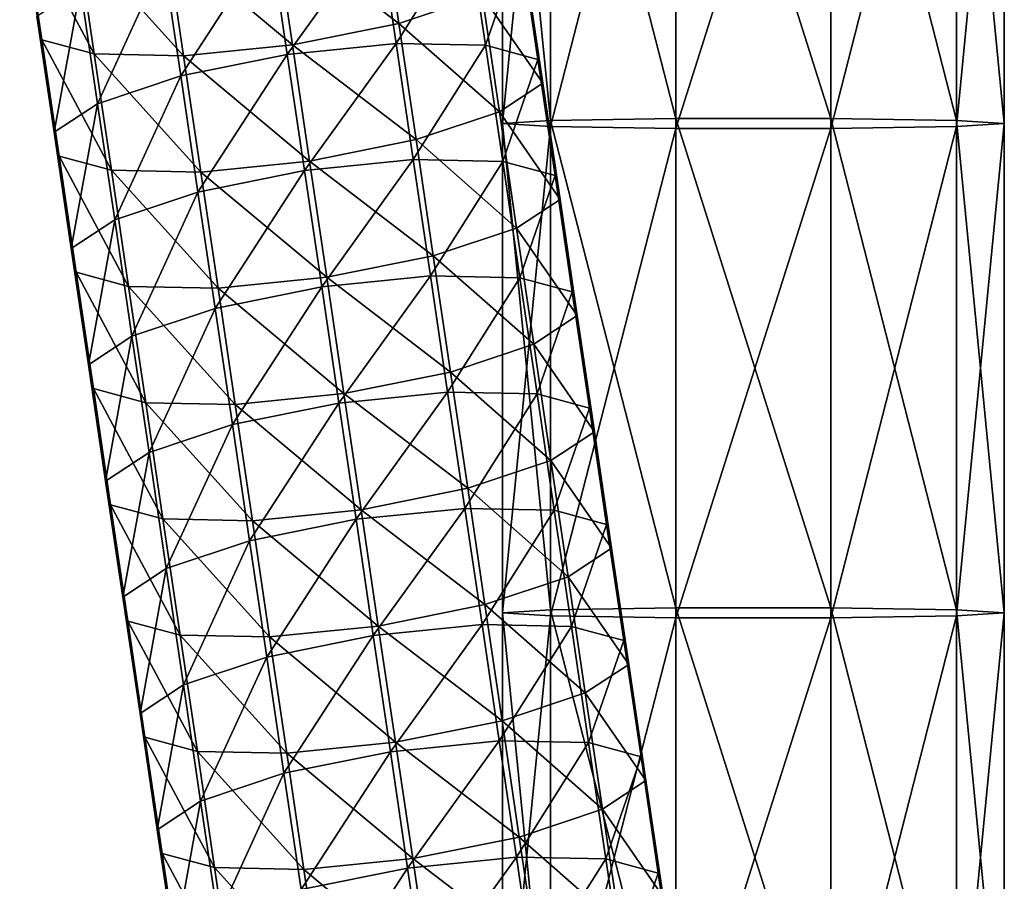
# Model space of a CAD drawing. Header units: millimetres. Extents: x -280 to 280, y 0 to 824.
# Tile 9 of 185: x 177 to 255, y 69 to 137. Entities that reach past the tile are written whole.
import ezdxf

# ---------------------------------------------------------------- set-up
doc = ezdxf.new("R2010")
doc.units = ezdxf.units.MM
doc.header["$LTSCALE"] = 101.851852
for name, color, linetype in [('13', 7, 'CONTINUOUS'), ('14', 7, 'CONTINUOUS'), ('26', 7, 'CONTINUOUS'), ('27', 7, 'CONTINUOUS')]:
    doc.layers.add(name, color=color, linetype=linetype)

msp = doc.modelspace()

# ---------------------------------------------------------------- linework, layer by layer
at = {"layer": '13', "linetype": 'Continuous'}
for points in [[(215, 167.972, -3.5), (218.82, 167.727, -15.253), (215, 128.977, -2.688), (215, 167.972, -3.5)], [(251.181, 167.727, -15.252), (255, 167.972, -3.499), (251.181, 128.732, -14.44), (251.181, 167.727, -15.252)], [(255, 167.972, -3.499), (255, 128.977, -2.686), (251.181, 128.732, -14.44), (255, 167.972, -3.499)], [(215, 128.977, -2.688), (218.82, 167.727, -15.253), (218.82, 128.732, -14.441), (215, 128.977, -2.688)], [(218.82, 167.727, -15.253), (228.82, 167.576, -22.517), (218.82, 128.732, -14.441), (218.82, 167.727, -15.253)], [(218.82, 128.732, -14.441), (228.82, 167.576, -22.517), (228.82, 128.581, -21.704), (218.82, 128.732, -14.441)], [(228.82, 167.576, -22.517), (241.181, 167.576, -22.516), (228.82, 128.581, -21.704), (228.82, 167.576, -22.517)], [(228.82, 128.581, -21.704), (241.181, 167.576, -22.516), (241.181, 128.581, -21.704), (228.82, 128.581, -21.704)], [(241.181, 167.576, -22.516), (251.181, 167.727, -15.252), (241.181, 128.581, -21.704), (241.181, 167.576, -22.516)], [(241.181, 128.581, -21.704), (251.181, 167.727, -15.252), (251.181, 128.732, -14.44), (241.181, 128.581, -21.704)], [(215, 128.977, -2.688), (218.82, 128.732, -14.441), (215, 89.982, -1.875), (215, 128.977, -2.688)], [(215, 89.982, -1.875), (218.82, 128.732, -14.441), (218.82, 89.737, -13.628), (215, 89.982, -1.875)], [(218.82, 128.732, -14.441), (228.82, 128.581, -21.704), (218.82, 89.737, -13.628), (218.82, 128.732, -14.441)], [(241.181, 128.581, -21.704), (251.181, 128.732, -14.44), (241.181, 89.585, -20.891), (241.181, 128.581, -21.704)], [(241.181, 89.585, -20.891), (251.181, 128.732, -14.44), (251.181, 89.737, -13.627), (241.181, 89.585, -20.891)], [(251.181, 128.732, -14.44), (255, 128.977, -2.686), (251.181, 89.737, -13.627), (251.181, 128.732, -14.44)], [(255, 128.977, -2.686), (255, 89.982, -1.874), (251.181, 89.737, -13.627), (255, 128.977, -2.686)], [(218.82, 89.737, -13.628), (228.82, 128.581, -21.704), (228.82, 89.585, -20.892), (218.82, 89.737, -13.628)], [(228.82, 128.581, -21.704), (241.181, 128.581, -21.704), (228.82, 89.585, -20.892), (228.82, 128.581, -21.704)], [(228.82, 89.585, -20.892), (241.181, 128.581, -21.704), (241.181, 89.585, -20.891), (228.82, 89.585, -20.892)], [(215, 50.986, -1.063), (215, 89.982, -1.875), (218.82, 89.737, -13.628), (215, 50.986, -1.063)], [(218.82, 50.741, -12.816), (215, 50.986, -1.063), (218.82, 89.737, -13.628), (218.82, 50.741, -12.816)], [(218.82, 50.741, -12.816), (218.82, 89.737, -13.628), (228.82, 89.585, -20.892), (218.82, 50.741, -12.816)], [(228.82, 50.59, -20.079), (218.82, 50.741, -12.816), (228.82, 89.585, -20.892), (228.82, 50.59, -20.079)], [(241.181, 50.59, -20.079), (228.82, 50.59, -20.079), (241.181, 89.585, -20.891), (241.181, 50.59, -20.079)], [(228.82, 50.59, -20.079), (228.82, 89.585, -20.892), (241.181, 89.585, -20.891), (228.82, 50.59, -20.079)], [(251.181, 50.741, -12.815), (241.181, 50.59, -20.079), (251.181, 89.737, -13.627), (251.181, 50.741, -12.815)], [(241.181, 50.59, -20.079), (241.181, 89.585, -20.891), (251.181, 89.737, -13.627), (241.181, 50.59, -20.079)], [(255, 50.986, -1.062), (251.181, 50.741, -12.815), (255, 89.982, -1.874), (255, 50.986, -1.062)], [(255, 89.982, -1.874), (251.181, 50.741, -12.815), (251.181, 89.737, -13.627), (255, 89.982, -1.874)]]:
    msp.add_3dface(points, dxfattribs=at)
at = {"layer": '14', "linetype": 'Continuous'}
for points in [[(218.819, 168.217, 8.253), (215, 167.972, -3.5), (218.819, 129.222, 9.066), (218.819, 168.217, 8.253)], [(215, 167.972, -3.5), (215, 128.977, -2.688), (218.819, 129.222, 9.066), (215, 167.972, -3.5)], [(228.819, 168.368, 15.517), (218.819, 168.217, 8.253), (228.819, 129.373, 16.33), (228.819, 168.368, 15.517)], [(228.819, 129.373, 16.33), (218.819, 168.217, 8.253), (218.819, 129.222, 9.066), (228.819, 129.373, 16.33)], [(241.18, 168.368, 15.518), (228.819, 168.368, 15.517), (241.18, 129.373, 16.33), (241.18, 168.368, 15.518)], [(241.18, 129.373, 16.33), (228.819, 168.368, 15.517), (228.819, 129.373, 16.33), (241.18, 129.373, 16.33)], [(251.18, 168.217, 8.254), (241.18, 168.368, 15.518), (251.18, 129.222, 9.067), (251.18, 168.217, 8.254)], [(251.18, 129.222, 9.067), (241.18, 168.368, 15.518), (241.18, 129.373, 16.33), (251.18, 129.222, 9.067)], [(255, 128.977, -2.686), (255, 167.972, -3.499), (251.18, 168.217, 8.254), (255, 128.977, -2.686)], [(255, 128.977, -2.686), (251.18, 168.217, 8.254), (251.18, 129.222, 9.067), (255, 128.977, -2.686)], [(218.819, 129.222, 9.066), (215, 128.977, -2.688), (218.819, 90.226, 9.878), (218.819, 129.222, 9.066)], [(215, 128.977, -2.688), (215, 89.982, -1.875), (218.819, 90.226, 9.878), (215, 128.977, -2.688)], [(228.819, 129.373, 16.33), (218.819, 129.222, 9.066), (228.819, 90.378, 17.142), (228.819, 129.373, 16.33)], [(228.819, 90.378, 17.142), (218.819, 129.222, 9.066), (218.819, 90.226, 9.878), (228.819, 90.378, 17.142)], [(241.18, 129.373, 16.33), (228.819, 129.373, 16.33), (241.18, 90.378, 17.143), (241.18, 129.373, 16.33)], [(241.18, 90.378, 17.143), (228.819, 129.373, 16.33), (228.819, 90.378, 17.142), (241.18, 90.378, 17.143)], [(251.18, 129.222, 9.067), (241.18, 129.373, 16.33), (251.18, 90.226, 9.879), (251.18, 129.222, 9.067)], [(251.18, 90.226, 9.879), (241.18, 129.373, 16.33), (241.18, 90.378, 17.143), (251.18, 90.226, 9.879)], [(255, 89.982, -1.874), (255, 128.977, -2.686), (251.18, 129.222, 9.067), (255, 89.982, -1.874)], [(255, 89.982, -1.874), (251.18, 129.222, 9.067), (251.18, 90.226, 9.879), (255, 89.982, -1.874)], [(228.819, 51.382, 17.955), (228.819, 90.378, 17.142), (218.819, 90.226, 9.878), (228.819, 51.382, 17.955)], [(228.819, 51.382, 17.955), (241.18, 51.382, 17.955), (228.819, 90.378, 17.142), (228.819, 51.382, 17.955)], [(241.18, 51.382, 17.955), (241.18, 90.378, 17.143), (228.819, 90.378, 17.142), (241.18, 51.382, 17.955)], [(241.18, 51.382, 17.955), (251.18, 51.231, 10.691), (241.18, 90.378, 17.143), (241.18, 51.382, 17.955)], [(251.18, 51.231, 10.691), (251.18, 90.226, 9.879), (241.18, 90.378, 17.143), (251.18, 51.231, 10.691)], [(215, 89.982, -1.875), (218.819, 51.231, 10.69), (218.819, 90.226, 9.878), (215, 89.982, -1.875)], [(215, 89.982, -1.875), (215, 50.986, -1.063), (218.819, 51.231, 10.69), (215, 89.982, -1.875)], [(218.819, 51.231, 10.69), (228.819, 51.382, 17.955), (218.819, 90.226, 9.878), (218.819, 51.231, 10.69)], [(255, 50.986, -1.062), (255, 89.982, -1.874), (251.18, 90.226, 9.879), (255, 50.986, -1.062)], [(251.18, 51.231, 10.691), (255, 50.986, -1.062), (251.18, 90.226, 9.879), (251.18, 51.231, 10.691)]]:
    msp.add_3dface(points, dxfattribs=at)
at = {"layer": '26', "linetype": 'Continuous'}
for points in [[(196.889, 144.517, -422.065), (206.751, 136.965, -426.187), (205.381, 146.231, -424.106), (196.889, 144.517, -422.065)], [(206.751, 136.965, -426.187), (213.386, 139.182, -431.691), (205.381, 146.231, -424.106), (206.751, 136.965, -426.187)], [(188.221, 143.645, -423.891), (198.259, 135.251, -424.146), (196.889, 144.517, -422.065), (188.221, 143.645, -423.891)], [(198.259, 135.251, -424.146), (206.751, 136.965, -426.187), (196.889, 144.517, -422.065), (198.259, 135.251, -424.146)], [(206.524, 135.364, -463.446), (205.154, 144.63, -461.365), (212.281, 144.486, -456.035), (206.524, 135.364, -463.446)], [(213.651, 135.221, -458.116), (206.524, 135.364, -463.446), (212.281, 144.486, -456.035), (213.651, 135.221, -458.116)], [(216.455, 143.356, -448.255), (213.651, 135.221, -458.116), (212.281, 144.486, -456.035), (216.455, 143.356, -448.255)], [(189.591, 134.38, -425.972), (198.259, 135.251, -424.146), (188.221, 143.645, -423.891), (189.591, 134.38, -425.972)], [(217.825, 134.091, -450.336), (213.651, 135.221, -458.116), (216.455, 143.356, -448.255), (217.825, 134.091, -450.336)], [(216.849, 141.463, -439.567), (217.825, 134.091, -450.336), (216.455, 143.356, -448.255), (216.849, 141.463, -439.567)], [(213.386, 139.182, -431.691), (218.219, 132.198, -441.648), (216.849, 141.463, -439.567), (213.386, 139.182, -431.691)], [(218.219, 132.198, -441.648), (217.825, 134.091, -450.336), (216.849, 141.463, -439.567), (218.219, 132.198, -441.648)], [(206.751, 136.965, -426.187), (214.756, 129.917, -433.772), (213.386, 139.182, -431.691), (206.751, 136.965, -426.187)], [(214.756, 129.917, -433.772), (218.219, 132.198, -441.648), (213.386, 139.182, -431.691), (214.756, 129.917, -433.772)], [(198.259, 135.251, -424.146), (208.121, 127.7, -428.268), (206.751, 136.965, -426.187), (198.259, 135.251, -424.146)], [(208.121, 127.7, -428.268), (214.756, 129.917, -433.772), (206.751, 136.965, -426.187), (208.121, 127.7, -428.268)], [(189.591, 134.38, -425.972), (199.629, 125.986, -426.227), (198.259, 135.251, -424.146), (189.591, 134.38, -425.972)], [(199.629, 125.986, -426.227), (208.121, 127.7, -428.268), (198.259, 135.251, -424.146), (199.629, 125.986, -426.227)], [(207.894, 126.099, -465.527), (206.524, 135.364, -463.446), (213.651, 135.221, -458.116), (207.894, 126.099, -465.527)], [(215.021, 125.955, -460.197), (207.894, 126.099, -465.527), (213.651, 135.221, -458.116), (215.021, 125.955, -460.197)], [(217.825, 134.091, -450.336), (215.021, 125.955, -460.197), (213.651, 135.221, -458.116), (217.825, 134.091, -450.336)], [(190.961, 125.114, -428.053), (199.629, 125.986, -426.227), (189.591, 134.38, -425.972), (190.961, 125.114, -428.053)], [(219.195, 124.825, -452.417), (215.021, 125.955, -460.197), (217.825, 134.091, -450.336), (219.195, 124.825, -452.417)], [(218.219, 132.198, -441.648), (219.195, 124.825, -452.417), (217.825, 134.091, -450.336), (218.219, 132.198, -441.648)], [(214.756, 129.917, -433.772), (219.589, 122.932, -443.729), (218.219, 132.198, -441.648), (214.756, 129.917, -433.772)], [(219.589, 122.932, -443.729), (219.195, 124.825, -452.417), (218.219, 132.198, -441.648), (219.589, 122.932, -443.729)], [(208.121, 127.7, -428.268), (216.126, 120.651, -435.853), (214.756, 129.917, -433.772), (208.121, 127.7, -428.268)], [(216.126, 120.651, -435.853), (219.589, 122.932, -443.729), (214.756, 129.917, -433.772), (216.126, 120.651, -435.853)], [(199.629, 125.986, -426.227), (209.491, 118.434, -430.349), (208.121, 127.7, -428.268), (199.629, 125.986, -426.227)], [(209.491, 118.434, -430.349), (216.126, 120.651, -435.853), (208.121, 127.7, -428.268), (209.491, 118.434, -430.349)], [(190.961, 125.114, -428.053), (200.999, 116.72, -428.308), (199.629, 125.986, -426.227), (190.961, 125.114, -428.053)], [(200.999, 116.72, -428.308), (209.491, 118.434, -430.349), (199.629, 125.986, -426.227), (200.999, 116.72, -428.308)], [(209.264, 116.833, -467.608), (207.894, 126.099, -465.527), (215.021, 125.955, -460.197), (209.264, 116.833, -467.608)], [(216.391, 116.69, -462.278), (209.264, 116.833, -467.608), (215.021, 125.955, -460.197), (216.391, 116.69, -462.278)], [(219.195, 124.825, -452.417), (216.391, 116.69, -462.278), (215.021, 125.955, -460.197), (219.195, 124.825, -452.417)], [(192.331, 115.848, -430.134), (200.999, 116.72, -428.308), (190.961, 125.114, -428.053), (192.331, 115.848, -430.134)], [(220.565, 115.56, -454.498), (216.391, 116.69, -462.278), (219.195, 124.825, -452.417), (220.565, 115.56, -454.498)], [(219.589, 122.932, -443.729), (220.565, 115.56, -454.498), (219.195, 124.825, -452.417), (219.589, 122.932, -443.729)], [(216.126, 120.651, -435.853), (220.959, 113.667, -445.81), (219.589, 122.932, -443.729), (216.126, 120.651, -435.853)], [(220.959, 113.667, -445.81), (220.565, 115.56, -454.498), (219.589, 122.932, -443.729), (220.959, 113.667, -445.81)], [(209.491, 118.434, -430.349), (217.496, 111.386, -437.934), (216.126, 120.651, -435.853), (209.491, 118.434, -430.349)], [(217.496, 111.386, -437.934), (220.959, 113.667, -445.81), (216.126, 120.651, -435.853), (217.496, 111.386, -437.934)], [(200.999, 116.72, -428.308), (210.861, 109.169, -432.43), (209.491, 118.434, -430.349), (200.999, 116.72, -428.308)], [(210.861, 109.169, -432.43), (217.496, 111.386, -437.934), (209.491, 118.434, -430.349), (210.861, 109.169, -432.43)], [(192.331, 115.848, -430.134), (202.369, 107.455, -430.389), (200.999, 116.72, -428.308), (192.331, 115.848, -430.134)], [(202.369, 107.455, -430.389), (210.861, 109.169, -432.43), (200.999, 116.72, -428.308), (202.369, 107.455, -430.389)], [(210.634, 107.568, -469.689), (209.264, 116.833, -467.608), (216.391, 116.69, -462.278), (210.634, 107.568, -469.689)], [(217.761, 107.424, -464.359), (210.634, 107.568, -469.689), (216.391, 116.69, -462.278), (217.761, 107.424, -464.359)], [(220.565, 115.56, -454.498), (217.761, 107.424, -464.359), (216.391, 116.69, -462.278), (220.565, 115.56, -454.498)], [(193.701, 106.583, -432.214), (202.369, 107.455, -430.389), (192.331, 115.848, -430.134), (193.701, 106.583, -432.214)], [(221.935, 106.294, -456.579), (217.761, 107.424, -464.359), (220.565, 115.56, -454.498), (221.935, 106.294, -456.579)], [(220.959, 113.667, -445.81), (221.935, 106.294, -456.579), (220.565, 115.56, -454.498), (220.959, 113.667, -445.81)], [(217.496, 111.386, -437.934), (222.329, 104.401, -447.891), (220.959, 113.667, -445.81), (217.496, 111.386, -437.934)], [(222.329, 104.401, -447.891), (221.935, 106.294, -456.579), (220.959, 113.667, -445.81), (222.329, 104.401, -447.891)], [(210.861, 109.169, -432.43), (218.866, 102.12, -440.015), (217.496, 111.386, -437.934), (210.861, 109.169, -432.43)], [(218.866, 102.12, -440.015), (222.329, 104.401, -447.891), (217.496, 111.386, -437.934), (218.866, 102.12, -440.015)], [(202.369, 107.455, -430.389), (212.231, 99.903, -434.511), (210.861, 109.169, -432.43), (202.369, 107.455, -430.389)], [(212.231, 99.903, -434.511), (218.866, 102.12, -440.015), (210.861, 109.169, -432.43), (212.231, 99.903, -434.511)], [(212.004, 98.302, -471.77), (210.634, 107.568, -469.689), (217.761, 107.424, -464.359), (212.004, 98.302, -471.77)], [(193.701, 106.583, -432.214), (203.739, 98.189, -432.47), (202.369, 107.455, -430.389), (193.701, 106.583, -432.214)], [(203.739, 98.189, -432.47), (212.231, 99.903, -434.511), (202.369, 107.455, -430.389), (203.739, 98.189, -432.47)], [(219.131, 98.159, -466.44), (212.004, 98.302, -471.77), (217.761, 107.424, -464.359), (219.131, 98.159, -466.44)], [(221.935, 106.294, -456.579), (219.131, 98.159, -466.44), (217.761, 107.424, -464.359), (221.935, 106.294, -456.579)], [(195.071, 97.317, -434.295), (203.739, 98.189, -432.47), (193.701, 106.583, -432.214), (195.071, 97.317, -434.295)], [(223.305, 97.028, -458.66), (219.131, 98.159, -466.44), (221.935, 106.294, -456.579), (223.305, 97.028, -458.66)], [(222.329, 104.401, -447.891), (223.305, 97.028, -458.66), (221.935, 106.294, -456.579), (222.329, 104.401, -447.891)], [(218.866, 102.12, -440.015), (223.699, 95.135, -449.972), (222.329, 104.401, -447.891), (218.866, 102.12, -440.015)], [(223.699, 95.135, -449.972), (223.305, 97.028, -458.66), (222.329, 104.401, -447.891), (223.699, 95.135, -449.972)], [(212.231, 99.903, -434.511), (220.236, 92.855, -442.096), (218.866, 102.12, -440.015), (212.231, 99.903, -434.511)], [(220.236, 92.855, -442.096), (223.699, 95.135, -449.972), (218.866, 102.12, -440.015), (220.236, 92.855, -442.096)], [(203.739, 98.189, -432.47), (213.601, 90.637, -436.592), (212.231, 99.903, -434.511), (203.739, 98.189, -432.47)], [(213.601, 90.637, -436.592), (220.236, 92.855, -442.096), (212.231, 99.903, -434.511), (213.601, 90.637, -436.592)], [(195.071, 97.317, -434.295), (205.109, 88.923, -434.551), (203.739, 98.189, -432.47), (195.071, 97.317, -434.295)], [(205.109, 88.923, -434.551), (213.601, 90.637, -436.592), (203.739, 98.189, -432.47), (205.109, 88.923, -434.551)], [(213.374, 89.036, -473.851), (212.004, 98.302, -471.77), (219.131, 98.159, -466.44), (213.374, 89.036, -473.851)], [(220.501, 88.893, -468.521), (213.374, 89.036, -473.851), (219.131, 98.159, -466.44), (220.501, 88.893, -468.521)], [(223.305, 97.028, -458.66), (220.501, 88.893, -468.521), (219.131, 98.159, -466.44), (223.305, 97.028, -458.66)], [(196.441, 88.052, -436.376), (205.109, 88.923, -434.551), (195.071, 97.317, -434.295), (196.441, 88.052, -436.376)], [(224.675, 87.763, -460.741), (220.501, 88.893, -468.521), (223.305, 97.028, -458.66), (224.675, 87.763, -460.741)], [(223.699, 95.135, -449.972), (224.675, 87.763, -460.741), (223.305, 97.028, -458.66), (223.699, 95.135, -449.972)], [(220.236, 92.855, -442.096), (225.069, 85.87, -452.053), (223.699, 95.135, -449.972), (220.236, 92.855, -442.096)], [(225.069, 85.87, -452.053), (224.675, 87.763, -460.741), (223.699, 95.135, -449.972), (225.069, 85.87, -452.053)], [(213.601, 90.637, -436.592), (221.606, 83.589, -444.177), (220.236, 92.855, -442.096), (213.601, 90.637, -436.592)], [(221.606, 83.589, -444.177), (225.069, 85.87, -452.053), (220.236, 92.855, -442.096), (221.606, 83.589, -444.177)], [(205.109, 88.923, -434.551), (214.971, 81.372, -438.673), (213.601, 90.637, -436.592), (205.109, 88.923, -434.551)], [(214.971, 81.372, -438.673), (221.606, 83.589, -444.177), (213.601, 90.637, -436.592), (214.971, 81.372, -438.673)], [(196.441, 88.052, -436.376), (206.479, 79.658, -436.632), (205.109, 88.923, -434.551), (196.441, 88.052, -436.376)], [(206.479, 79.658, -436.632), (214.971, 81.372, -438.673), (205.109, 88.923, -434.551), (206.479, 79.658, -436.632)], [(214.744, 79.771, -475.932), (213.374, 89.036, -473.851), (220.501, 88.893, -468.521), (214.744, 79.771, -475.932)], [(221.871, 79.627, -470.602), (214.744, 79.771, -475.932), (220.501, 88.893, -468.521), (221.871, 79.627, -470.602)], [(224.675, 87.763, -460.741), (221.871, 79.627, -470.602), (220.501, 88.893, -468.521), (224.675, 87.763, -460.741)], [(197.811, 78.786, -438.457), (206.479, 79.658, -436.632), (196.441, 88.052, -436.376), (197.811, 78.786, -438.457)], [(226.045, 78.497, -462.822), (221.871, 79.627, -470.602), (224.675, 87.763, -460.741), (226.045, 78.497, -462.822)], [(225.069, 85.87, -452.053), (226.045, 78.497, -462.822), (224.675, 87.763, -460.741), (225.069, 85.87, -452.053)], [(221.606, 83.589, -444.177), (226.439, 76.604, -454.133), (225.069, 85.87, -452.053), (221.606, 83.589, -444.177)], [(226.439, 76.604, -454.133), (226.045, 78.497, -462.822), (225.069, 85.87, -452.053), (226.439, 76.604, -454.133)], [(214.971, 81.372, -438.673), (222.976, 74.323, -446.258), (221.606, 83.589, -444.177), (214.971, 81.372, -438.673)], [(222.976, 74.323, -446.258), (226.439, 76.604, -454.133), (221.606, 83.589, -444.177), (222.976, 74.323, -446.258)], [(206.479, 79.658, -436.632), (216.341, 72.106, -440.754), (214.971, 81.372, -438.673), (206.479, 79.658, -436.632)], [(216.341, 72.106, -440.754), (222.976, 74.323, -446.258), (214.971, 81.372, -438.673), (216.341, 72.106, -440.754)], [(197.811, 78.786, -438.457), (207.849, 70.392, -438.713), (206.479, 79.658, -436.632), (197.811, 78.786, -438.457)], [(207.849, 70.392, -438.713), (216.341, 72.106, -440.754), (206.479, 79.658, -436.632), (207.849, 70.392, -438.713)], [(216.114, 70.505, -478.013), (214.744, 79.771, -475.932), (221.871, 79.627, -470.602), (216.114, 70.505, -478.013)], [(223.241, 70.362, -472.683), (216.114, 70.505, -478.013), (221.871, 79.627, -470.602), (223.241, 70.362, -472.683)], [(226.045, 78.497, -462.822), (223.241, 70.362, -472.683), (221.871, 79.627, -470.602), (226.045, 78.497, -462.822)], [(199.181, 69.521, -440.538), (207.849, 70.392, -438.713), (197.811, 78.786, -438.457), (199.181, 69.521, -440.538)], [(227.415, 69.232, -464.903), (223.241, 70.362, -472.683), (226.045, 78.497, -462.822), (227.415, 69.232, -464.903)], [(226.439, 76.604, -454.133), (227.415, 69.232, -464.903), (226.045, 78.497, -462.822), (226.439, 76.604, -454.133)], [(222.976, 74.323, -446.258), (227.809, 67.339, -456.214), (226.439, 76.604, -454.133), (222.976, 74.323, -446.258)], [(227.809, 67.339, -456.214), (227.415, 69.232, -464.903), (226.439, 76.604, -454.133), (227.809, 67.339, -456.214)], [(216.341, 72.106, -440.754), (224.346, 65.058, -448.339), (222.976, 74.323, -446.258), (216.341, 72.106, -440.754)], [(224.346, 65.058, -448.339), (227.809, 67.339, -456.214), (222.976, 74.323, -446.258), (224.346, 65.058, -448.339)], [(207.849, 70.392, -438.713), (217.711, 62.841, -442.835), (216.341, 72.106, -440.754), (207.849, 70.392, -438.713)], [(217.711, 62.841, -442.835), (224.346, 65.058, -448.339), (216.341, 72.106, -440.754), (217.711, 62.841, -442.835)], [(199.181, 69.521, -440.538), (209.219, 61.127, -440.794), (207.849, 70.392, -438.713), (199.181, 69.521, -440.538)], [(209.219, 61.127, -440.794), (217.711, 62.841, -442.835), (207.849, 70.392, -438.713), (209.219, 61.127, -440.794)], [(217.484, 61.24, -480.094), (216.114, 70.505, -478.013), (223.241, 70.362, -472.683), (217.484, 61.24, -480.094)], [(224.611, 61.096, -474.764), (217.484, 61.24, -480.094), (223.241, 70.362, -472.683), (224.611, 61.096, -474.764)], [(227.415, 69.232, -464.903), (224.611, 61.096, -474.764), (223.241, 70.362, -472.683), (227.415, 69.232, -464.903)], [(200.551, 60.255, -442.619), (209.219, 61.127, -440.794), (199.181, 69.521, -440.538), (200.551, 60.255, -442.619)], [(228.785, 59.966, -466.984), (224.611, 61.096, -474.764), (227.415, 69.232, -464.903), (228.785, 59.966, -466.984)], [(227.809, 67.339, -456.214), (228.785, 59.966, -466.984), (227.415, 69.232, -464.903), (227.809, 67.339, -456.214)]]:
    msp.add_3dface(points, dxfattribs=at)
at = {"layer": '27', "linetype": 'Continuous'}
for points in [[(177.896, 137.546, -447.77), (178.29, 135.653, -439.082), (176.526, 146.812, -445.689), (177.896, 137.546, -447.77)], [(176.526, 146.812, -445.689), (178.29, 135.653, -439.082), (176.92, 144.919, -437.001), (176.526, 146.812, -445.689)], [(178.29, 135.653, -439.082), (182.464, 134.523, -431.302), (176.92, 144.919, -437.001), (178.29, 135.653, -439.082)], [(176.92, 144.919, -437.001), (182.464, 134.523, -431.302), (181.094, 143.789, -429.221), (176.92, 144.919, -437.001)], [(205.154, 144.63, -461.365), (197.856, 134.493, -465.272), (196.486, 143.758, -463.191), (205.154, 144.63, -461.365)], [(205.154, 144.63, -461.365), (206.524, 135.364, -463.446), (197.856, 134.493, -465.272), (205.154, 144.63, -461.365)], [(189.591, 134.38, -425.972), (188.221, 143.645, -423.891), (181.094, 143.789, -429.221), (189.591, 134.38, -425.972)], [(182.464, 134.523, -431.302), (189.591, 134.38, -425.972), (181.094, 143.789, -429.221), (182.464, 134.523, -431.302)], [(196.486, 143.758, -463.191), (189.364, 132.779, -463.231), (187.994, 142.044, -461.15), (196.486, 143.758, -463.191)], [(197.856, 134.493, -465.272), (189.364, 132.779, -463.231), (196.486, 143.758, -463.191), (197.856, 134.493, -465.272)], [(187.994, 142.044, -461.15), (182.729, 130.561, -457.727), (181.359, 139.827, -455.646), (187.994, 142.044, -461.15)], [(189.364, 132.779, -463.231), (182.729, 130.561, -457.727), (187.994, 142.044, -461.15), (189.364, 132.779, -463.231)], [(181.359, 139.827, -455.646), (179.266, 128.281, -449.851), (177.896, 137.546, -447.77), (181.359, 139.827, -455.646)], [(182.729, 130.561, -457.727), (179.266, 128.281, -449.851), (181.359, 139.827, -455.646), (182.729, 130.561, -457.727)], [(179.266, 128.281, -449.851), (179.66, 126.388, -441.163), (177.896, 137.546, -447.77), (179.266, 128.281, -449.851)], [(177.896, 137.546, -447.77), (179.66, 126.388, -441.163), (178.29, 135.653, -439.082), (177.896, 137.546, -447.77)], [(179.66, 126.388, -441.163), (183.834, 125.257, -433.383), (178.29, 135.653, -439.082), (179.66, 126.388, -441.163)], [(178.29, 135.653, -439.082), (183.834, 125.257, -433.383), (182.464, 134.523, -431.302), (178.29, 135.653, -439.082)], [(206.524, 135.364, -463.446), (199.226, 125.227, -467.353), (197.856, 134.493, -465.272), (206.524, 135.364, -463.446)], [(206.524, 135.364, -463.446), (207.894, 126.099, -465.527), (199.226, 125.227, -467.353), (206.524, 135.364, -463.446)], [(190.961, 125.114, -428.053), (189.591, 134.38, -425.972), (182.464, 134.523, -431.302), (190.961, 125.114, -428.053)], [(183.834, 125.257, -433.383), (190.961, 125.114, -428.053), (182.464, 134.523, -431.302), (183.834, 125.257, -433.383)], [(197.856, 134.493, -465.272), (190.734, 123.513, -465.312), (189.364, 132.779, -463.231), (197.856, 134.493, -465.272)], [(199.226, 125.227, -467.353), (190.734, 123.513, -465.312), (197.856, 134.493, -465.272), (199.226, 125.227, -467.353)], [(189.364, 132.779, -463.231), (184.099, 121.296, -459.808), (182.729, 130.561, -457.727), (189.364, 132.779, -463.231)], [(190.734, 123.513, -465.312), (184.099, 121.296, -459.808), (189.364, 132.779, -463.231), (190.734, 123.513, -465.312)], [(182.729, 130.561, -457.727), (180.636, 119.015, -451.932), (179.266, 128.281, -449.851), (182.729, 130.561, -457.727)], [(184.099, 121.296, -459.808), (180.636, 119.015, -451.932), (182.729, 130.561, -457.727), (184.099, 121.296, -459.808)], [(180.636, 119.015, -451.932), (181.03, 117.122, -443.244), (179.266, 128.281, -449.851), (180.636, 119.015, -451.932)], [(179.266, 128.281, -449.851), (181.03, 117.122, -443.244), (179.66, 126.388, -441.163), (179.266, 128.281, -449.851)], [(181.03, 117.122, -443.244), (185.204, 115.992, -435.464), (179.66, 126.388, -441.163), (181.03, 117.122, -443.244)], [(179.66, 126.388, -441.163), (185.204, 115.992, -435.464), (183.834, 125.257, -433.383), (179.66, 126.388, -441.163)], [(207.894, 126.099, -465.527), (200.596, 115.961, -469.434), (199.226, 125.227, -467.353), (207.894, 126.099, -465.527)], [(207.894, 126.099, -465.527), (209.264, 116.833, -467.608), (200.596, 115.961, -469.434), (207.894, 126.099, -465.527)], [(192.331, 115.848, -430.134), (190.961, 125.114, -428.053), (183.834, 125.257, -433.383), (192.331, 115.848, -430.134)], [(185.204, 115.992, -435.464), (192.331, 115.848, -430.134), (183.834, 125.257, -433.383), (185.204, 115.992, -435.464)], [(199.226, 125.227, -467.353), (192.104, 114.247, -467.393), (190.734, 123.513, -465.312), (199.226, 125.227, -467.353)], [(200.596, 115.961, -469.434), (192.104, 114.247, -467.393), (199.226, 125.227, -467.353), (200.596, 115.961, -469.434)], [(190.734, 123.513, -465.312), (185.469, 112.03, -461.889), (184.099, 121.296, -459.808), (190.734, 123.513, -465.312)], [(192.104, 114.247, -467.393), (185.469, 112.03, -461.889), (190.734, 123.513, -465.312), (192.104, 114.247, -467.393)], [(184.099, 121.296, -459.808), (182.006, 109.749, -454.013), (180.636, 119.015, -451.932), (184.099, 121.296, -459.808)], [(185.469, 112.03, -461.889), (182.006, 109.749, -454.013), (184.099, 121.296, -459.808), (185.469, 112.03, -461.889)], [(182.006, 109.749, -454.013), (182.4, 107.856, -445.325), (180.636, 119.015, -451.932), (182.006, 109.749, -454.013)], [(180.636, 119.015, -451.932), (182.4, 107.856, -445.325), (181.03, 117.122, -443.244), (180.636, 119.015, -451.932)], [(182.4, 107.856, -445.325), (186.574, 106.726, -437.545), (181.03, 117.122, -443.244), (182.4, 107.856, -445.325)], [(181.03, 117.122, -443.244), (186.574, 106.726, -437.545), (185.204, 115.992, -435.464), (181.03, 117.122, -443.244)], [(209.264, 116.833, -467.608), (201.966, 106.696, -471.515), (200.596, 115.961, -469.434), (209.264, 116.833, -467.608)], [(209.264, 116.833, -467.608), (210.634, 107.568, -469.689), (201.966, 106.696, -471.515), (209.264, 116.833, -467.608)], [(193.701, 106.583, -432.214), (192.331, 115.848, -430.134), (185.204, 115.992, -435.464), (193.701, 106.583, -432.214)], [(186.574, 106.726, -437.545), (193.701, 106.583, -432.214), (185.204, 115.992, -435.464), (186.574, 106.726, -437.545)], [(200.596, 115.961, -469.434), (193.474, 104.982, -469.474), (192.104, 114.247, -467.393), (200.596, 115.961, -469.434)], [(201.966, 106.696, -471.515), (193.474, 104.982, -469.474), (200.596, 115.961, -469.434), (201.966, 106.696, -471.515)], [(192.104, 114.247, -467.393), (186.839, 102.765, -463.97), (185.469, 112.03, -461.889), (192.104, 114.247, -467.393)], [(193.474, 104.982, -469.474), (186.839, 102.765, -463.97), (192.104, 114.247, -467.393), (193.474, 104.982, -469.474)], [(185.469, 112.03, -461.889), (183.376, 100.484, -456.094), (182.006, 109.749, -454.013), (185.469, 112.03, -461.889)], [(186.839, 102.765, -463.97), (183.376, 100.484, -456.094), (185.469, 112.03, -461.889), (186.839, 102.765, -463.97)], [(183.376, 100.484, -456.094), (183.77, 98.591, -447.406), (182.006, 109.749, -454.013), (183.376, 100.484, -456.094)], [(182.006, 109.749, -454.013), (183.77, 98.591, -447.406), (182.4, 107.856, -445.325), (182.006, 109.749, -454.013)], [(183.77, 98.591, -447.406), (187.944, 97.461, -439.626), (182.4, 107.856, -445.325), (183.77, 98.591, -447.406)], [(182.4, 107.856, -445.325), (187.944, 97.461, -439.626), (186.574, 106.726, -437.545), (182.4, 107.856, -445.325)], [(210.634, 107.568, -469.689), (203.336, 97.43, -473.596), (201.966, 106.696, -471.515), (210.634, 107.568, -469.689)], [(210.634, 107.568, -469.689), (212.004, 98.302, -471.77), (203.336, 97.43, -473.596), (210.634, 107.568, -469.689)], [(195.071, 97.317, -434.295), (193.701, 106.583, -432.214), (186.574, 106.726, -437.545), (195.071, 97.317, -434.295)], [(187.944, 97.461, -439.626), (195.071, 97.317, -434.295), (186.574, 106.726, -437.545), (187.944, 97.461, -439.626)], [(201.966, 106.696, -471.515), (194.844, 95.716, -471.554), (193.474, 104.982, -469.474), (201.966, 106.696, -471.515)], [(203.336, 97.43, -473.596), (194.844, 95.716, -471.554), (201.966, 106.696, -471.515), (203.336, 97.43, -473.596)], [(193.474, 104.982, -469.474), (188.209, 93.499, -466.051), (186.839, 102.765, -463.97), (193.474, 104.982, -469.474)], [(194.844, 95.716, -471.554), (188.209, 93.499, -466.051), (193.474, 104.982, -469.474), (194.844, 95.716, -471.554)], [(186.839, 102.765, -463.97), (184.746, 91.218, -458.175), (183.376, 100.484, -456.094), (186.839, 102.765, -463.97)], [(188.209, 93.499, -466.051), (184.746, 91.218, -458.175), (186.839, 102.765, -463.97), (188.209, 93.499, -466.051)], [(184.746, 91.218, -458.175), (185.14, 89.325, -449.487), (183.376, 100.484, -456.094), (184.746, 91.218, -458.175)], [(183.376, 100.484, -456.094), (185.14, 89.325, -449.487), (183.77, 98.591, -447.406), (183.376, 100.484, -456.094)], [(185.14, 89.325, -449.487), (189.314, 88.195, -441.707), (183.77, 98.591, -447.406), (185.14, 89.325, -449.487)], [(183.77, 98.591, -447.406), (189.314, 88.195, -441.707), (187.944, 97.461, -439.626), (183.77, 98.591, -447.406)], [(212.004, 98.302, -471.77), (204.706, 88.165, -475.677), (203.336, 97.43, -473.596), (212.004, 98.302, -471.77)], [(212.004, 98.302, -471.77), (213.374, 89.036, -473.851), (204.706, 88.165, -475.677), (212.004, 98.302, -471.77)], [(196.441, 88.052, -436.376), (195.071, 97.317, -434.295), (187.944, 97.461, -439.626), (196.441, 88.052, -436.376)], [(189.314, 88.195, -441.707), (196.441, 88.052, -436.376), (187.944, 97.461, -439.626), (189.314, 88.195, -441.707)], [(203.336, 97.43, -473.596), (196.214, 86.451, -473.635), (194.844, 95.716, -471.554), (203.336, 97.43, -473.596)], [(204.706, 88.165, -475.677), (196.214, 86.451, -473.635), (203.336, 97.43, -473.596), (204.706, 88.165, -475.677)], [(194.844, 95.716, -471.554), (189.579, 84.234, -468.132), (188.209, 93.499, -466.051), (194.844, 95.716, -471.554)], [(196.214, 86.451, -473.635), (189.579, 84.234, -468.132), (194.844, 95.716, -471.554), (196.214, 86.451, -473.635)], [(188.209, 93.499, -466.051), (186.116, 81.953, -460.256), (184.746, 91.218, -458.175), (188.209, 93.499, -466.051)], [(189.579, 84.234, -468.132), (186.116, 81.953, -460.256), (188.209, 93.499, -466.051), (189.579, 84.234, -468.132)], [(186.116, 81.953, -460.256), (186.51, 80.06, -451.568), (184.746, 91.218, -458.175), (186.116, 81.953, -460.256)], [(184.746, 91.218, -458.175), (186.51, 80.06, -451.568), (185.14, 89.325, -449.487), (184.746, 91.218, -458.175)], [(186.51, 80.06, -451.568), (190.684, 78.93, -443.788), (185.14, 89.325, -449.487), (186.51, 80.06, -451.568)], [(185.14, 89.325, -449.487), (190.684, 78.93, -443.788), (189.314, 88.195, -441.707), (185.14, 89.325, -449.487)], [(213.374, 89.036, -473.851), (206.076, 78.899, -477.758), (204.706, 88.165, -475.677), (213.374, 89.036, -473.851)], [(213.374, 89.036, -473.851), (214.744, 79.771, -475.932), (206.076, 78.899, -477.758), (213.374, 89.036, -473.851)], [(197.811, 78.786, -438.457), (196.441, 88.052, -436.376), (189.314, 88.195, -441.707), (197.811, 78.786, -438.457)], [(190.684, 78.93, -443.788), (197.811, 78.786, -438.457), (189.314, 88.195, -441.707), (190.684, 78.93, -443.788)], [(204.706, 88.165, -475.677), (197.584, 77.185, -475.716), (196.214, 86.451, -473.635), (204.706, 88.165, -475.677)], [(206.076, 78.899, -477.758), (197.584, 77.185, -475.716), (204.706, 88.165, -475.677), (206.076, 78.899, -477.758)], [(196.214, 86.451, -473.635), (190.949, 74.968, -470.213), (189.579, 84.234, -468.132), (196.214, 86.451, -473.635)], [(197.584, 77.185, -475.716), (190.949, 74.968, -470.213), (196.214, 86.451, -473.635), (197.584, 77.185, -475.716)], [(189.579, 84.234, -468.132), (187.486, 72.687, -462.337), (186.116, 81.953, -460.256), (189.579, 84.234, -468.132)], [(190.949, 74.968, -470.213), (187.486, 72.687, -462.337), (189.579, 84.234, -468.132), (190.949, 74.968, -470.213)], [(187.486, 72.687, -462.337), (187.881, 70.794, -453.649), (186.116, 81.953, -460.256), (187.486, 72.687, -462.337)], [(186.116, 81.953, -460.256), (187.881, 70.794, -453.649), (186.51, 80.06, -451.568), (186.116, 81.953, -460.256)], [(187.881, 70.794, -453.649), (192.054, 69.664, -445.869), (186.51, 80.06, -451.568), (187.881, 70.794, -453.649)], [(186.51, 80.06, -451.568), (192.054, 69.664, -445.869), (190.684, 78.93, -443.788), (186.51, 80.06, -451.568)], [(214.744, 79.771, -475.932), (207.446, 69.634, -479.839), (206.076, 78.899, -477.758), (214.744, 79.771, -475.932)], [(214.744, 79.771, -475.932), (216.114, 70.505, -478.013), (207.446, 69.634, -479.839), (214.744, 79.771, -475.932)], [(199.181, 69.521, -440.538), (197.811, 78.786, -438.457), (190.684, 78.93, -443.788), (199.181, 69.521, -440.538)], [(192.054, 69.664, -445.869), (199.181, 69.521, -440.538), (190.684, 78.93, -443.788), (192.054, 69.664, -445.869)], [(206.076, 78.899, -477.758), (198.954, 67.919, -477.797), (197.584, 77.185, -475.716), (206.076, 78.899, -477.758)], [(207.446, 69.634, -479.839), (198.954, 67.919, -477.797), (206.076, 78.899, -477.758), (207.446, 69.634, -479.839)], [(197.584, 77.185, -475.716), (192.319, 65.702, -472.294), (190.949, 74.968, -470.213), (197.584, 77.185, -475.716)], [(198.954, 67.919, -477.797), (192.319, 65.702, -472.294), (197.584, 77.185, -475.716), (198.954, 67.919, -477.797)], [(190.949, 74.968, -470.213), (188.856, 63.421, -464.418), (187.486, 72.687, -462.337), (190.949, 74.968, -470.213)], [(192.319, 65.702, -472.294), (188.856, 63.421, -464.418), (190.949, 74.968, -470.213), (192.319, 65.702, -472.294)], [(188.856, 63.421, -464.418), (189.251, 61.528, -455.73), (187.486, 72.687, -462.337), (188.856, 63.421, -464.418)], [(187.486, 72.687, -462.337), (189.251, 61.528, -455.73), (187.881, 70.794, -453.649), (187.486, 72.687, -462.337)], [(189.251, 61.528, -455.73), (193.424, 60.398, -447.95), (187.881, 70.794, -453.649), (189.251, 61.528, -455.73)], [(187.881, 70.794, -453.649), (193.424, 60.398, -447.95), (192.054, 69.664, -445.869), (187.881, 70.794, -453.649)], [(216.114, 70.505, -478.013), (208.816, 60.368, -481.92), (207.446, 69.634, -479.839), (216.114, 70.505, -478.013)], [(216.114, 70.505, -478.013), (217.484, 61.24, -480.094), (208.816, 60.368, -481.92), (216.114, 70.505, -478.013)], [(200.551, 60.255, -442.619), (199.181, 69.521, -440.538), (192.054, 69.664, -445.869), (200.551, 60.255, -442.619)], [(193.424, 60.398, -447.95), (200.551, 60.255, -442.619), (192.054, 69.664, -445.869), (193.424, 60.398, -447.95)], [(207.446, 69.634, -479.839), (200.324, 58.654, -479.878), (198.954, 67.919, -477.797), (207.446, 69.634, -479.839)], [(208.816, 60.368, -481.92), (200.324, 58.654, -479.878), (207.446, 69.634, -479.839), (208.816, 60.368, -481.92)]]:
    msp.add_3dface(points, dxfattribs=at)

doc.saveas('drawing.dxf')
